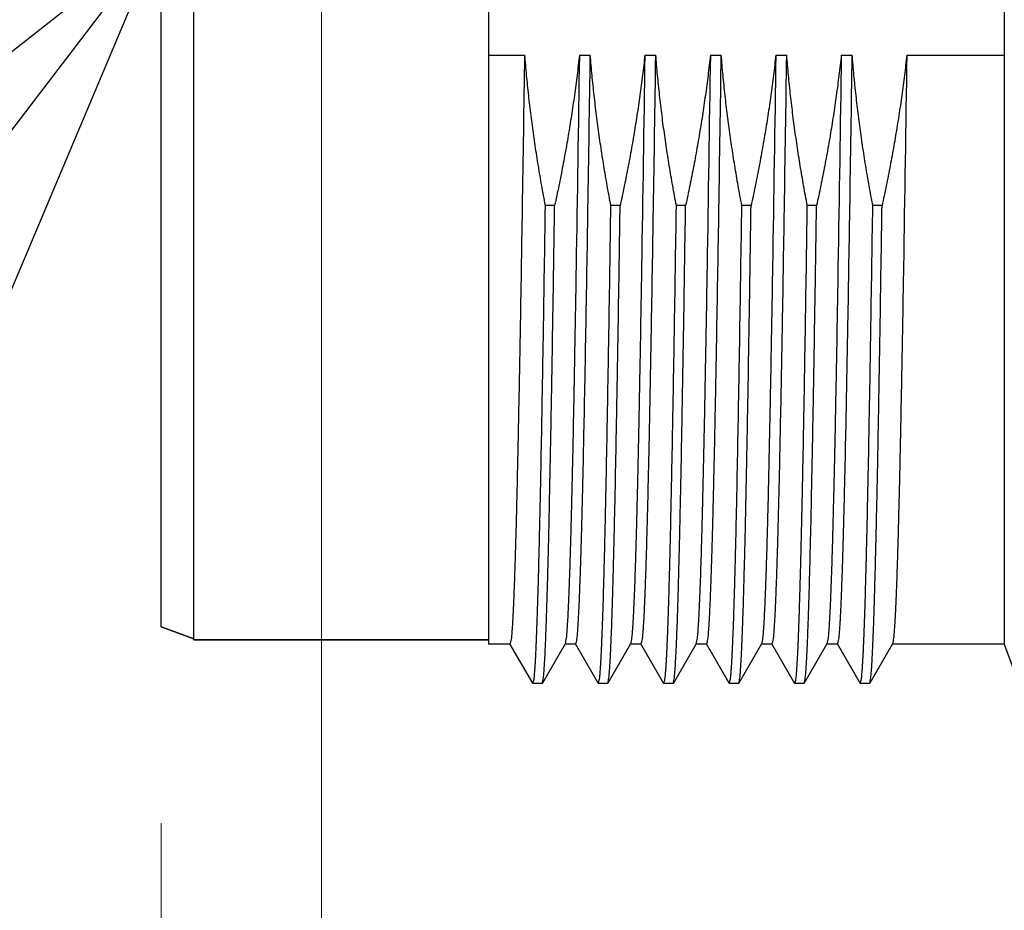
# Model space of a CAD drawing. Header units: millimetres. Extents: x 0 to 1300, y 0 to 891.
# Tile 90 of 148: x 374 to 389, y 464 to 477. Entities that reach past the tile are written whole.
import ezdxf

# ---------------------------------------------------------------- set-up
doc = ezdxf.new("R2010")
doc.units = ezdxf.units.MM
doc.header["$LTSCALE"] = 0.545669
doc.layers.add('NoLayerName_001', color=7, linetype='Continuous')
doc.layers.add('NoLayerName_008', color=7, linetype='Continuous')
doc.styles.get("Standard").update_dxf_attribs({"font": 'txt', "bigfont": 'extfont2'})
doc.dimstyles.get("Standard").update_dxf_attribs({"dimtxt": 2.5, "dimasz": 2.5, "dimexe": 1, "dimexo": 1, "dimtad": 1, "dimdec": 3, "dimzin": 0, "dimdsep": 46, "dimtxsty": 'Standard', "dimcen": 2.5, "dimadec": 3, "dimazin": 0, "dimtfac": 0.75, "dimtdec": 3, "dimtmove": 0, "dimatfit": 3, "dimfxl": 1, "dimarcsym": 0})

# ---------------------------------------------------------------- blocks, each defined once
blk = doc.blocks.new('_OPEN30')
at = {"color": 0, "linetype": 'ByBlock', "lineweight": -2}
for p, q in [((-1, 0.267949), (0, 0)), ((0, 0), (-1, -0.267949)), ((0, 0), (-1, 0))]:
    blk.add_line(p, q, dxfattribs=at)
blk = doc.blocks.new('*D32')
at = {"layer": 'Defpoints', "color": 0}
for p in [(376.05, 468.022), (430, 467.279), (376.05, 447.662)]:
    blk.add_point(p, dxfattribs=at)
at = {"layer": 'NoLayerName_001', "color": 0, "linetype": 'Continuous', "lineweight": 13}
for p, q in [((376.05, 465.022), (376.05, 444.662)), ((430, 464.279), (430, 444.662)), ((425.5, 447.662), (380.55, 447.662))]:
    blk.add_line(p, q, dxfattribs=at)
at = {"layer": 'NoLayerName_001', "color": 0, "lineweight": 13, "xscale": 4.5, "yscale": 4.5, "zscale": 4.5, "rotation": 180}
blk.add_blockref('_OPEN30', (376.05, 447.662), dxfattribs=at)
at = {"layer": 'NoLayerName_001', "color": 0, "lineweight": 13, "xscale": 4.5, "yscale": 4.5, "zscale": 4.5}
blk.add_blockref('_OPEN30', (430, 447.662), dxfattribs=at)
at = {"layer": 'NoLayerName_001', "color": 0, "lineweight": 13, "insert": (403.025, 456.815), "char_height": 10.5, "attachment_point": 5}
blk.add_mtext('\\W0.8000;５４', dxfattribs=at)
blk = doc.blocks.new('*D33')
at = {"layer": 'Defpoints', "color": 0}
for p in [(378.5, 537.5), (600, 535), (378.5, 404.675)]:
    blk.add_point(p, dxfattribs=at)
at = {"layer": 'NoLayerName_001', "color": 0, "linetype": 'Continuous', "lineweight": 13}
for p, q in [((378.5, 534.5), (378.5, 401.675)), ((600, 532), (600, 401.675)), ((595.5, 404.675), (383, 404.675))]:
    blk.add_line(p, q, dxfattribs=at)
at = {"layer": 'NoLayerName_001', "color": 0, "lineweight": 13, "xscale": 4.5, "yscale": 4.5, "zscale": 4.5, "rotation": 180}
blk.add_blockref('_OPEN30', (378.5, 404.675), dxfattribs=at)
at = {"layer": 'NoLayerName_001', "color": 0, "lineweight": 13, "xscale": 4.5, "yscale": 4.5, "zscale": 4.5}
blk.add_blockref('_OPEN30', (600, 404.675), dxfattribs=at)
at = {"layer": 'NoLayerName_001', "color": 0, "lineweight": 13, "insert": (489.25, 413.896), "char_height": 10.5, "attachment_point": 5}
blk.add_mtext('\\W0.8000;２２２', dxfattribs=at)

msp = doc.modelspace()

# ---------------------------------------------------------------- linework, layer by layer
at = {"layer": 'NoLayerName_001', "color": 60, "linetype": 'Continuous', "lineweight": 25}
for p, q in [((381.05006463, 489.44231356), (381.05006463, 467.75768644)), ((388.92895272, 489.4425), (388.92895272, 467.7575)), ((381.05006463, 476.75212385), (381.60624141, 476.75212385)), ((382.43937252, 476.75212385), (382.60624141, 476.75212385)), ((383.43937252, 476.75212385), (383.60624141, 476.75212385)), ((384.43937252, 476.75212385), (384.60624141, 476.75212385)), ((385.43937252, 476.75212385), (385.60624141, 476.75212385)), ((386.43937252, 476.75212385), (386.60624141, 476.75212385)), ((387.43937252, 476.75212385), (388.92895272, 476.75212385)), ((382.06147211, 474.45239346), (381.92058398, 474.45239346)), ((383.06147211, 474.45239346), (382.92058398, 474.45239346)), ((384.06147211, 474.45239346), (383.92058398, 474.45239346)), ((385.06147211, 474.45239346), (384.92058398, 474.45239346)), ((386.06147211, 474.45239346), (385.92058398, 474.45239346)), ((387.06147211, 474.45239346), (386.92058398, 474.45239346)), ((376.55006463, 467.84), (376.05006463, 468.02198512)), ((381.05006463, 467.825), (376.55006463, 467.825)), ((381.38349908, 467.7575), (381.05006463, 467.7575)), ((381.7257869, 467.16131925), (381.37945353, 467.76100261)), ((382.22067574, 467.76100261), (381.87434237, 467.16131925)), ((382.38349908, 467.7575), (382.21663019, 467.7575)), ((382.7257869, 467.16131925), (382.37945353, 467.76100261)), ((383.22067574, 467.76100261), (382.87434237, 467.16131925)), ((383.38349908, 467.7575), (383.21663019, 467.7575)), ((383.7257869, 467.16131925), (383.37945353, 467.76100261)), ((384.22067574, 467.76100261), (383.87434237, 467.16131925)), ((384.38349908, 467.7575), (384.21663019, 467.7575)), ((384.7257869, 467.16131925), (384.37945353, 467.76100261)), ((385.22067574, 467.76100261), (384.87434237, 467.16131925)), ((385.38349908, 467.7575), (385.21663019, 467.7575)), ((385.7257869, 467.16131925), (385.37945353, 467.76100261)), ((386.22067574, 467.76100261), (385.87434237, 467.16131925)), ((386.38349908, 467.7575), (386.21663019, 467.7575)), ((386.7257869, 467.16131925), (386.37945353, 467.76100261)), ((387.22067574, 467.76100261), (386.87434237, 467.16131925)), ((388.92895272, 467.7575), (387.21663019, 467.7575)), ((381.7257869, 467.16131925), (381.72962057, 467.158)), ((381.8705087, 467.158), (381.72962057, 467.158)), ((381.8705087, 467.158), (381.87434237, 467.16131925)), ((382.7257869, 467.16131925), (382.72962057, 467.158)), ((382.8705087, 467.158), (382.72962057, 467.158)), ((382.8705087, 467.158), (382.87434237, 467.16131925)), ((383.7257869, 467.16131925), (383.72962057, 467.158)), ((383.8705087, 467.158), (383.72962057, 467.158)), ((383.8705087, 467.158), (383.87434237, 467.16131925)), ((384.7257869, 467.16131925), (384.72962057, 467.158)), ((384.8705087, 467.158), (384.72962057, 467.158)), ((384.8705087, 467.158), (384.87434237, 467.16131925)), ((385.7257869, 467.16131925), (385.72962057, 467.158)), ((385.8705087, 467.158), (385.72962057, 467.158)), ((385.8705087, 467.158), (385.87434237, 467.16131925)), ((386.7257869, 467.16131925), (386.72962057, 467.158)), ((386.8705087, 467.158), (386.72962057, 467.158)), ((386.8705087, 467.158), (386.87434237, 467.16131925))]:
    msp.add_line(p, q, dxfattribs=at)
for points, knots in [([(381.38349909, 467.75752091), (381.3897296, 467.7823986), (381.40550232, 467.83201763), (381.40979224, 467.91014091), (381.41671752, 467.98801338), (381.42161627, 468.06616411), (381.42622166, 468.14429341), (381.4303278, 468.22246052), (381.43413076, 468.30064016), (381.43767452, 468.37883274), (381.44101059, 468.45703403), (381.44522645, 468.56131213), (381.45012344, 468.69167446), (381.45555695, 468.84812511), (381.46148545, 469.0306647), (381.46776444, 469.239297), (381.47507983, 469.50010266), (381.48323362, 469.81308629), (381.49330178, 470.23041784), (381.50544333, 470.77819033), (381.52133351, 471.5607532), (381.5439059, 472.78681328), (381.57335078, 474.56074394), (381.5942482, 475.96949196), (381.60624141, 476.75212385)], [0, 0, 0, 0, 0.0769380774, 0.1552309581, 0.2334976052, 0.3117739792, 0.390044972, 0.4683174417, 0.5465903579, 0.6248627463, 0.7031350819, 0.7814075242, 0.9379523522, 1.0944971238, 1.2510419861, 1.4858594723, 1.7206767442, 2.0337663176, 2.4251282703, 2.9730349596, 3.6774863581, 4.7732995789, 6.6518365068, 9.0000078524, 9.0000078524, 9.0000078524, 9.0000078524]), ([(381.92058398, 474.45239346), (381.91104722, 474.50309037), (381.89172183, 474.60444786), (381.86423129, 474.75677657), (381.83765259, 474.90929131), (381.81216273, 475.06201199), (381.78773519, 475.21492001), (381.76439796, 475.36800707), (381.74216447, 475.52126213), (381.72105196, 475.67467487), (381.70107696, 475.8282348), (381.68225502, 475.98193139), (381.66460638, 476.13575447), (381.64813343, 476.28969243), (381.6329053, 476.44373909), (381.61874206, 476.59786796), (381.61050875, 476.7007164), (381.60624141, 476.75212385)], [0, 0, 0, 0, 0.1547583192, 0.3095477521, 0.4643622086, 0.6191958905, 0.7740432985, 0.9288992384, 1.0837588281, 1.2386175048, 1.3934710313, 1.5483155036, 1.7031473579, 1.8579633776, 2.0127607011, 2.1675368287, 2.3222896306, 2.3222896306, 2.3222896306, 2.3222896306]), ([(382.43937252, 476.75212385), (382.43361212, 476.70065109), (382.42238587, 476.59766477), (382.40377312, 476.44337767), (382.38412116, 476.2892016), (382.36325594, 476.13516678), (382.34124713, 475.98127651), (382.31809909, 475.8275413), (382.29383367, 475.67396975), (382.2684681, 475.52057092), (382.24202059, 475.36735383), (382.21451003, 475.2143273), (382.18595164, 475.06150095), (382.15637457, 474.90888141), (382.12575604, 474.75648648), (382.0942669, 474.60429225), (382.07232367, 474.50304002), (382.06147211, 474.45239346)], [0, 0, 0, 0, 0.1553822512, 0.3107858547, 0.4662090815, 0.6216498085, 0.7771055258, 0.9325733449, 1.0880500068, 1.2435318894, 1.3990150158, 1.5544950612, 1.7099673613, 1.8654269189, 2.020868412, 2.1762862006, 2.331674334, 2.331674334, 2.331674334, 2.331674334]), ([(382.43937252, 476.75212385), (382.42255573, 475.67274488), (382.39971365, 474.11361857), (382.36748842, 472.25474039), (382.34861688, 471.26536898), (382.33484235, 470.60581184), (382.32396883, 470.12615254), (382.3151716, 469.76642311), (382.30730079, 469.46666229), (382.30053473, 469.22686629), (382.29417072, 469.01705778), (382.28833779, 468.83723359), (382.28309643, 468.68739273), (382.27857528, 468.5675321), (382.27499791, 468.47764392), (382.27120776, 468.38776437), (382.26714442, 468.29789715), (382.26275326, 468.20804342), (382.2578731, 468.11822101), (382.25255864, 468.02840067), (382.24559137, 467.93876481), (382.23973576, 467.84889233), (382.22622422, 467.79039905), (382.22067573, 467.76101971)], [0, 0, 0, 0, 3.2385299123, 4.6778767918, 5.577468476, 6.2071826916, 6.6569785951, 7.0168153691, 7.2866929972, 7.556570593, 7.7364890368, 7.9164076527, 8.0963264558, 8.1862857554, 8.2762450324, 8.3662043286, 8.4561634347, 8.5461226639, 8.6360826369, 8.7260402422, 8.8160037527, 8.905948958, 8.9956450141, 8.9956450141, 8.9956450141, 8.9956450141]), ([(382.3834991, 467.75752091), (382.3897296, 467.7823986), (382.40550232, 467.83201764), (382.40979224, 467.91014091), (382.41671752, 467.98801339), (382.42161627, 468.06616411), (382.42622166, 468.14429342), (382.4303278, 468.22246053), (382.43413076, 468.30064017), (382.43767452, 468.37883275), (382.44101059, 468.45703404), (382.44522645, 468.56131214), (382.45012344, 468.69167447), (382.45555695, 468.84812511), (382.46148545, 469.0306647), (382.46776444, 469.239297), (382.47507983, 469.50010267), (382.48323362, 469.8130863), (382.49330178, 470.23041784), (382.50544333, 470.77819034), (382.52133351, 471.56075321), (382.5439059, 472.78681328), (382.57335078, 474.56074395), (382.5942482, 475.96949196), (382.60624141, 476.75212385)], [0, 0, 0, 0, 0.0769380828, 0.1552309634, 0.2334976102, 0.3117739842, 0.3900449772, 0.4683174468, 0.5465903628, 0.6248627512, 0.7031350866, 0.7814075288, 0.9379523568, 1.0944971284, 1.2510419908, 1.4858594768, 1.7206767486, 2.0337663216, 2.4251282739, 2.9730349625, 3.6774863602, 4.7732995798, 6.6518365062, 9.0000078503, 9.0000078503, 9.0000078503, 9.0000078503]), ([(382.92058398, 474.45239346), (382.91104722, 474.50309037), (382.89172183, 474.60444786), (382.86423129, 474.75677657), (382.83765259, 474.90929131), (382.81216273, 475.06201199), (382.78773519, 475.21492001), (382.76439796, 475.36800707), (382.74216447, 475.52126213), (382.72105196, 475.67467487), (382.70107696, 475.8282348), (382.68225502, 475.98193139), (382.66460638, 476.13575447), (382.64813343, 476.28969243), (382.6329053, 476.44373909), (382.61874206, 476.59786796), (382.61050875, 476.7007164), (382.60624141, 476.75212385)], [0, 0, 0, 0, 0.1547583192, 0.3095477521, 0.4643622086, 0.6191958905, 0.7740432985, 0.9288992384, 1.0837588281, 1.2386175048, 1.3934710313, 1.5483155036, 1.7031473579, 1.8579633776, 2.0127607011, 2.1675368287, 2.3222896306, 2.3222896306, 2.3222896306, 2.3222896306]), ([(383.43937252, 476.75212385), (383.43361212, 476.70065109), (383.42238587, 476.59766477), (383.40377312, 476.44337767), (383.38412116, 476.2892016), (383.36325594, 476.13516678), (383.34124713, 475.98127651), (383.31809909, 475.8275413), (383.29383367, 475.67396975), (383.2684681, 475.52057092), (383.24202059, 475.36735383), (383.21451003, 475.2143273), (383.18595164, 475.06150095), (383.15637457, 474.90888141), (383.12575604, 474.75648648), (383.0942669, 474.60429225), (383.07232367, 474.50304002), (383.06147211, 474.45239346)], [0, 0, 0, 0, 0.1553822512, 0.3107858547, 0.4662090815, 0.6216498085, 0.7771055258, 0.9325733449, 1.0880500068, 1.2435318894, 1.3990150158, 1.5544950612, 1.7099673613, 1.8654269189, 2.020868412, 2.1762862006, 2.331674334, 2.331674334, 2.331674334, 2.331674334]), ([(383.43937252, 476.75212385), (383.42255573, 475.67274488), (383.39971365, 474.11361857), (383.36748842, 472.25474039), (383.34861688, 471.26536898), (383.33484235, 470.60581184), (383.32396883, 470.12615254), (383.3151716, 469.76642311), (383.30730079, 469.46666229), (383.30053473, 469.22686629), (383.29417072, 469.01705778), (383.28833779, 468.83723359), (383.28309643, 468.68739273), (383.27857528, 468.5675321), (383.27499791, 468.47764392), (383.27120776, 468.38776437), (383.26714442, 468.29789715), (383.26275326, 468.20804342), (383.2578731, 468.11822101), (383.25255864, 468.02840067), (383.24559137, 467.93876481), (383.23973576, 467.84889233), (383.22622422, 467.79039905), (383.22067573, 467.76101971)], [0, 0, 0, 0, 3.2385299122, 4.6778767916, 5.5774684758, 6.2071826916, 6.6569785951, 7.0168153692, 7.2866929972, 7.556570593, 7.7364890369, 7.9164076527, 8.0963264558, 8.1862857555, 8.2762450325, 8.3662043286, 8.4561634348, 8.5461226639, 8.6360826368, 8.7260402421, 8.8160037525, 8.9059489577, 8.9956450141, 8.9956450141, 8.9956450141, 8.9956450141]), ([(383.38349904, 467.75752091), (383.38972956, 467.78239859), (383.40550233, 467.8320176), (383.40979223, 467.91014087), (383.41671752, 467.98801334), (383.42161626, 468.06616407), (383.42622166, 468.14429337), (383.4303278, 468.22246048), (383.43413076, 468.30064012), (383.43767452, 468.3788327), (383.44101059, 468.45703399), (383.44522645, 468.56131209), (383.45012344, 468.69167442), (383.45555695, 468.84812507), (383.46148545, 469.03066466), (383.46776444, 469.23929696), (383.47507983, 469.50010263), (383.48323362, 469.81308626), (383.49330178, 470.23041781), (383.50544333, 470.7781903), (383.52133351, 471.56075318), (383.5439059, 472.78681326), (383.57335078, 474.56074393), (383.5942482, 475.96949196), (383.60624141, 476.75212385)], [0, 0, 0, 0, 0.0769380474, 0.1552309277, 0.2334975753, 0.3117739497, 0.3900449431, 0.4683174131, 0.5465903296, 0.6248627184, 0.7031350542, 0.7814074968, 0.9379523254, 1.0944970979, 1.2510419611, 1.4858594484, 1.7206767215, 2.0337662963, 2.4251282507, 2.9730349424, 3.6774863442, 4.7732995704, 6.6518365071, 9.0000078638, 9.0000078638, 9.0000078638, 9.0000078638]), ([(383.92058398, 474.45239346), (383.91104722, 474.50309037), (383.89172183, 474.60444786), (383.86423129, 474.75677657), (383.83765259, 474.90929131), (383.81216273, 475.06201199), (383.78773519, 475.21492001), (383.76439796, 475.36800707), (383.74216447, 475.52126213), (383.72105196, 475.67467487), (383.70107696, 475.8282348), (383.68225502, 475.98193139), (383.66460638, 476.13575447), (383.64813343, 476.28969243), (383.6329053, 476.44373909), (383.61874206, 476.59786796), (383.61050875, 476.7007164), (383.60624141, 476.75212385)], [0, 0, 0, 0, 0.1547583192, 0.3095477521, 0.4643622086, 0.6191958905, 0.7740432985, 0.9288992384, 1.0837588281, 1.2386175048, 1.3934710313, 1.5483155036, 1.7031473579, 1.8579633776, 2.0127607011, 2.1675368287, 2.3222896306, 2.3222896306, 2.3222896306, 2.3222896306]), ([(384.43937252, 476.75212385), (384.43361212, 476.70065109), (384.42238587, 476.59766477), (384.40377312, 476.44337767), (384.38412116, 476.2892016), (384.36325594, 476.13516678), (384.34124713, 475.98127651), (384.31809909, 475.8275413), (384.29383367, 475.67396975), (384.2684681, 475.52057092), (384.24202059, 475.36735383), (384.21451003, 475.2143273), (384.18595164, 475.06150095), (384.15637457, 474.90888141), (384.12575604, 474.75648648), (384.0942669, 474.60429225), (384.07232367, 474.50304002), (384.06147211, 474.45239346)], [0, 0, 0, 0, 0.1553822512, 0.3107858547, 0.4662090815, 0.6216498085, 0.7771055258, 0.9325733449, 1.0880500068, 1.2435318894, 1.3990150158, 1.5544950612, 1.7099673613, 1.8654269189, 2.020868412, 2.1762862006, 2.331674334, 2.331674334, 2.331674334, 2.331674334]), ([(384.43937252, 476.75212385), (384.42255573, 475.67274488), (384.39971365, 474.11361857), (384.36748842, 472.25474039), (384.34861688, 471.26536898), (384.33484235, 470.60581184), (384.32396883, 470.12615254), (384.3151716, 469.76642311), (384.30730079, 469.46666229), (384.30053473, 469.22686629), (384.29417072, 469.01705778), (384.28833779, 468.83723359), (384.28309643, 468.68739273), (384.27857528, 468.5675321), (384.27499791, 468.47764392), (384.27120776, 468.38776437), (384.26714442, 468.29789715), (384.26275326, 468.20804342), (384.2578731, 468.11822101), (384.25255864, 468.02840067), (384.24559137, 467.93876481), (384.23973576, 467.84889233), (384.22622422, 467.79039905), (384.22067573, 467.76101971)], [0, 0, 0, 0, 3.2385299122, 4.6778767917, 5.5774684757, 6.2071826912, 6.6569785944, 7.0168153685, 7.2866929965, 7.5565705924, 7.7364890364, 7.9164076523, 8.0963264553, 8.186285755, 8.276245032, 8.3662043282, 8.4561634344, 8.5461226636, 8.6360826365, 8.7260402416, 8.8160037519, 8.9059489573, 8.9956450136, 8.9956450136, 8.9956450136, 8.9956450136]), ([(384.38349909, 467.75752091), (384.3897296, 467.7823986), (384.40550232, 467.83201763), (384.40979224, 467.91014091), (384.41671752, 467.98801338), (384.42161627, 468.06616411), (384.42622166, 468.14429341), (384.4303278, 468.22246052), (384.43413076, 468.30064016), (384.43767452, 468.37883274), (384.44101059, 468.45703403), (384.44522645, 468.56131213), (384.45012344, 468.69167446), (384.45555695, 468.84812511), (384.46148545, 469.0306647), (384.46776444, 469.239297), (384.47507983, 469.50010266), (384.48323362, 469.81308629), (384.49330178, 470.23041784), (384.50544333, 470.77819033), (384.52133351, 471.5607532), (384.5439059, 472.78681328), (384.57335078, 474.56074394), (384.5942482, 475.96949196), (384.60624141, 476.75212385)], [0, 0, 0, 0, 0.0769380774, 0.1552309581, 0.2334976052, 0.3117739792, 0.390044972, 0.4683174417, 0.5465903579, 0.6248627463, 0.7031350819, 0.7814075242, 0.9379523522, 1.0944971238, 1.2510419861, 1.4858594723, 1.7206767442, 2.0337663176, 2.4251282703, 2.9730349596, 3.6774863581, 4.7732995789, 6.6518365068, 9.0000078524, 9.0000078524, 9.0000078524, 9.0000078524]), ([(384.92058398, 474.45239346), (384.91104722, 474.50309037), (384.89172183, 474.60444786), (384.86423129, 474.75677657), (384.83765259, 474.90929131), (384.81216273, 475.06201199), (384.78773519, 475.21492001), (384.76439796, 475.36800707), (384.74216447, 475.52126213), (384.72105196, 475.67467487), (384.70107696, 475.8282348), (384.68225502, 475.98193139), (384.66460638, 476.13575447), (384.64813343, 476.28969243), (384.6329053, 476.44373909), (384.61874206, 476.59786796), (384.61050875, 476.7007164), (384.60624141, 476.75212385)], [0, 0, 0, 0, 0.1547583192, 0.3095477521, 0.4643622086, 0.6191958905, 0.7740432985, 0.9288992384, 1.0837588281, 1.2386175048, 1.3934710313, 1.5483155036, 1.7031473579, 1.8579633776, 2.0127607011, 2.1675368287, 2.3222896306, 2.3222896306, 2.3222896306, 2.3222896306]), ([(385.43937252, 476.75212385), (385.43361212, 476.70065109), (385.42238587, 476.59766477), (385.40377312, 476.44337767), (385.38412116, 476.2892016), (385.36325594, 476.13516678), (385.34124713, 475.98127651), (385.31809909, 475.8275413), (385.29383367, 475.67396975), (385.2684681, 475.52057092), (385.24202059, 475.36735383), (385.21451003, 475.2143273), (385.18595164, 475.06150095), (385.15637457, 474.90888141), (385.12575604, 474.75648648), (385.0942669, 474.60429225), (385.07232367, 474.50304002), (385.06147211, 474.45239346)], [0, 0, 0, 0, 0.1553822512, 0.3107858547, 0.4662090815, 0.6216498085, 0.7771055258, 0.9325733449, 1.0880500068, 1.2435318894, 1.3990150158, 1.5544950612, 1.7099673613, 1.8654269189, 2.020868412, 2.1762862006, 2.331674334, 2.331674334, 2.331674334, 2.331674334]), ([(385.43937252, 476.75212385), (385.42255573, 475.67274488), (385.39971365, 474.11361857), (385.36748842, 472.25474039), (385.34861688, 471.26536898), (385.33484235, 470.60581184), (385.32396883, 470.12615254), (385.3151716, 469.76642311), (385.30730079, 469.46666229), (385.30053473, 469.22686629), (385.29417072, 469.01705778), (385.28833779, 468.83723359), (385.28309643, 468.68739273), (385.27857528, 468.5675321), (385.27499791, 468.47764392), (385.27120776, 468.38776437), (385.26714442, 468.29789715), (385.26275326, 468.20804342), (385.2578731, 468.11822101), (385.25255864, 468.02840067), (385.24559137, 467.93876481), (385.23973576, 467.84889233), (385.22622422, 467.79039905), (385.22067573, 467.76101971)], [0, 0, 0, 0, 3.2385299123, 4.6778767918, 5.577468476, 6.2071826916, 6.6569785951, 7.0168153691, 7.2866929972, 7.556570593, 7.7364890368, 7.9164076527, 8.0963264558, 8.1862857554, 8.2762450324, 8.3662043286, 8.4561634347, 8.5461226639, 8.6360826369, 8.7260402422, 8.8160037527, 8.905948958, 8.9956450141, 8.9956450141, 8.9956450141, 8.9956450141]), ([(385.3834991, 467.75752091), (385.3897296, 467.7823986), (385.40550232, 467.83201764), (385.40979224, 467.91014091), (385.41671752, 467.98801339), (385.42161627, 468.06616411), (385.42622166, 468.14429342), (385.4303278, 468.22246053), (385.43413076, 468.30064017), (385.43767452, 468.37883275), (385.44101059, 468.45703404), (385.44522645, 468.56131214), (385.45012344, 468.69167447), (385.45555695, 468.84812511), (385.46148545, 469.0306647), (385.46776444, 469.239297), (385.47507983, 469.50010267), (385.48323362, 469.8130863), (385.49330178, 470.23041784), (385.50544333, 470.77819034), (385.52133351, 471.56075321), (385.5439059, 472.78681328), (385.57335078, 474.56074395), (385.5942482, 475.96949196), (385.60624141, 476.75212385)], [0, 0, 0, 0, 0.0769380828, 0.1552309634, 0.2334976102, 0.3117739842, 0.3900449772, 0.4683174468, 0.5465903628, 0.6248627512, 0.7031350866, 0.7814075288, 0.9379523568, 1.0944971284, 1.2510419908, 1.4858594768, 1.7206767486, 2.0337663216, 2.4251282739, 2.9730349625, 3.6774863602, 4.7732995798, 6.6518365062, 9.0000078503, 9.0000078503, 9.0000078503, 9.0000078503]), ([(385.92058398, 474.45239346), (385.91104722, 474.50309037), (385.89172183, 474.60444786), (385.86423129, 474.75677657), (385.83765259, 474.90929131), (385.81216273, 475.06201199), (385.78773519, 475.21492001), (385.76439796, 475.36800707), (385.74216447, 475.52126213), (385.72105196, 475.67467487), (385.70107696, 475.8282348), (385.68225502, 475.98193139), (385.66460638, 476.13575447), (385.64813343, 476.28969243), (385.6329053, 476.44373909), (385.61874206, 476.59786796), (385.61050875, 476.7007164), (385.60624141, 476.75212385)], [0, 0, 0, 0, 0.1547583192, 0.3095477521, 0.4643622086, 0.6191958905, 0.7740432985, 0.9288992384, 1.0837588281, 1.2386175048, 1.3934710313, 1.5483155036, 1.7031473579, 1.8579633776, 2.0127607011, 2.1675368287, 2.3222896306, 2.3222896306, 2.3222896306, 2.3222896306]), ([(386.43937252, 476.75212385), (386.43361212, 476.70065109), (386.42238587, 476.59766477), (386.40377312, 476.44337767), (386.38412116, 476.2892016), (386.36325594, 476.13516678), (386.34124713, 475.98127651), (386.31809909, 475.8275413), (386.29383367, 475.67396975), (386.2684681, 475.52057092), (386.24202059, 475.36735383), (386.21451003, 475.2143273), (386.18595164, 475.06150095), (386.15637457, 474.90888141), (386.12575604, 474.75648648), (386.0942669, 474.60429225), (386.07232367, 474.50304002), (386.06147211, 474.45239346)], [0, 0, 0, 0, 0.1553822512, 0.3107858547, 0.4662090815, 0.6216498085, 0.7771055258, 0.9325733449, 1.0880500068, 1.2435318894, 1.3990150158, 1.5544950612, 1.7099673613, 1.8654269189, 2.020868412, 2.1762862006, 2.331674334, 2.331674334, 2.331674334, 2.331674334]), ([(386.43937252, 476.75212385), (386.42255573, 475.67274488), (386.39971365, 474.11361857), (386.36748842, 472.25474039), (386.34861688, 471.26536898), (386.33484235, 470.60581184), (386.32396883, 470.12615254), (386.3151716, 469.76642311), (386.30730079, 469.46666229), (386.30053473, 469.22686629), (386.29417072, 469.01705778), (386.28833779, 468.83723359), (386.28309643, 468.68739273), (386.27857528, 468.5675321), (386.27499791, 468.47764392), (386.27120776, 468.38776437), (386.26714442, 468.29789715), (386.26275326, 468.20804342), (386.2578731, 468.11822101), (386.25255864, 468.02840067), (386.24559137, 467.93876481), (386.23973576, 467.84889233), (386.22622422, 467.79039905), (386.22067573, 467.76101971)], [0, 0, 0, 0, 3.2385299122, 4.6778767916, 5.5774684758, 6.2071826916, 6.6569785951, 7.0168153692, 7.2866929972, 7.556570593, 7.7364890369, 7.9164076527, 8.0963264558, 8.1862857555, 8.2762450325, 8.3662043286, 8.4561634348, 8.5461226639, 8.6360826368, 8.7260402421, 8.8160037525, 8.9059489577, 8.9956450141, 8.9956450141, 8.9956450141, 8.9956450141]), ([(386.38349904, 467.75752091), (386.38972956, 467.78239859), (386.40550233, 467.8320176), (386.40979223, 467.91014087), (386.41671752, 467.98801334), (386.42161626, 468.06616407), (386.42622166, 468.14429337), (386.4303278, 468.22246048), (386.43413076, 468.30064012), (386.43767452, 468.3788327), (386.44101059, 468.45703399), (386.44522645, 468.56131209), (386.45012344, 468.69167442), (386.45555695, 468.84812507), (386.46148545, 469.03066466), (386.46776444, 469.23929696), (386.47507983, 469.50010263), (386.48323362, 469.81308626), (386.49330178, 470.23041781), (386.50544333, 470.7781903), (386.52133351, 471.56075318), (386.5439059, 472.78681326), (386.57335078, 474.56074393), (386.5942482, 475.96949196), (386.60624141, 476.75212385)], [0, 0, 0, 0, 0.0769380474, 0.1552309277, 0.2334975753, 0.3117739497, 0.3900449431, 0.4683174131, 0.5465903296, 0.6248627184, 0.7031350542, 0.7814074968, 0.9379523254, 1.0944970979, 1.2510419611, 1.4858594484, 1.7206767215, 2.0337662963, 2.4251282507, 2.9730349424, 3.6774863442, 4.7732995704, 6.6518365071, 9.0000078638, 9.0000078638, 9.0000078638, 9.0000078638]), ([(386.92058398, 474.45239346), (386.91104722, 474.50309037), (386.89172183, 474.60444786), (386.86423129, 474.75677657), (386.83765259, 474.90929131), (386.81216273, 475.06201199), (386.78773519, 475.21492001), (386.76439796, 475.36800707), (386.74216447, 475.52126213), (386.72105196, 475.67467487), (386.70107696, 475.8282348), (386.68225502, 475.98193139), (386.66460638, 476.13575447), (386.64813343, 476.28969243), (386.6329053, 476.44373909), (386.61874206, 476.59786796), (386.61050875, 476.7007164), (386.60624141, 476.75212385)], [0, 0, 0, 0, 0.1547583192, 0.3095477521, 0.4643622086, 0.6191958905, 0.7740432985, 0.9288992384, 1.0837588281, 1.2386175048, 1.3934710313, 1.5483155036, 1.7031473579, 1.8579633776, 2.0127607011, 2.1675368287, 2.3222896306, 2.3222896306, 2.3222896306, 2.3222896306]), ([(387.43937252, 476.75212385), (387.43361212, 476.70065109), (387.42238587, 476.59766477), (387.40377312, 476.44337767), (387.38412116, 476.2892016), (387.36325594, 476.13516678), (387.34124713, 475.98127651), (387.31809909, 475.8275413), (387.29383367, 475.67396975), (387.2684681, 475.52057092), (387.24202059, 475.36735383), (387.21451003, 475.2143273), (387.18595164, 475.06150095), (387.15637457, 474.90888141), (387.12575604, 474.75648648), (387.0942669, 474.60429225), (387.07232367, 474.50304002), (387.06147211, 474.45239346)], [0, 0, 0, 0, 0.1553822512, 0.3107858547, 0.4662090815, 0.6216498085, 0.7771055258, 0.9325733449, 1.0880500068, 1.2435318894, 1.3990150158, 1.5544950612, 1.7099673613, 1.8654269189, 2.020868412, 2.1762862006, 2.331674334, 2.331674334, 2.331674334, 2.331674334]), ([(387.43937252, 476.75212385), (387.42255573, 475.67274488), (387.39971365, 474.11361857), (387.36748842, 472.25474039), (387.34861688, 471.26536898), (387.33484235, 470.60581184), (387.32396883, 470.12615254), (387.3151716, 469.76642311), (387.30730079, 469.46666229), (387.30053473, 469.22686629), (387.29417072, 469.01705778), (387.28833779, 468.83723359), (387.28309643, 468.68739273), (387.27857528, 468.5675321), (387.27499791, 468.47764392), (387.27120776, 468.38776437), (387.26714442, 468.29789715), (387.26275326, 468.20804342), (387.2578731, 468.11822101), (387.25255864, 468.02840067), (387.24559137, 467.93876481), (387.23973576, 467.84889233), (387.22622422, 467.79039905), (387.22067573, 467.76101971)], [0, 0, 0, 0, 3.2385299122, 4.6778767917, 5.5774684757, 6.2071826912, 6.6569785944, 7.0168153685, 7.2866929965, 7.5565705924, 7.7364890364, 7.9164076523, 8.0963264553, 8.186285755, 8.276245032, 8.3662043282, 8.4561634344, 8.5461226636, 8.6360826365, 8.7260402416, 8.8160037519, 8.9059489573, 8.9956450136, 8.9956450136, 8.9956450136, 8.9956450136]), ([(381.72962057, 467.15801959), (381.73533137, 467.18006552), (381.74978818, 467.22399896), (381.75371913, 467.29339547), (381.76007083, 467.36253402), (381.76456093, 467.43194851), (381.76878819, 467.50134163), (381.77254554, 467.5707724), (381.77602923, 467.6402138), (381.7792769, 467.70966784), (381.7823372, 467.77913014), (381.78619272, 467.8717561), (381.79066192, 467.98755265), (381.79563279, 468.1265229), (381.80103925, 468.28866827), (381.80678387, 468.47399126), (381.81344492, 468.70566035), (381.82087619, 468.98367884), (381.82945627, 469.3312201), (381.84002612, 469.794629), (381.85309415, 470.42025734), (381.87067431, 471.34714934), (381.89423762, 472.71435837), (381.91046518, 473.80353153), (381.92058398, 474.45239346)], [0, 0, 0, 0, 0.0683207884, 0.137836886, 0.2073616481, 0.2768909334, 0.346422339, 0.415950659, 0.4854801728, 0.5550100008, 0.6245395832, 0.6940691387, 0.8331282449, 0.9721871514, 1.1112460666, 1.3198343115, 1.5284225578, 1.8065401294, 2.1541870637, 2.5713633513, 3.1971277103, 4.0314801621, 5.3525382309, 7.2993607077, 7.2993607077, 7.2993607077, 7.2993607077]), ([(381.87434236, 467.16133544), (381.87945854, 467.1877877), (381.89194215, 467.24044712), (381.89723897, 467.32145177), (381.90371865, 467.40221412), (381.90859805, 467.48314285), (381.91312842, 467.56407222), (381.91717755, 467.64503297), (381.9209065, 467.72600839), (381.92440068, 467.80699446), (381.9276956, 467.88798799), (381.93185486, 467.99598803), (381.93669537, 468.13100166), (381.94205838, 468.29303344), (381.94790746, 468.48208365), (381.95490169, 468.72516382), (381.96346475, 469.04929161), (381.9732622, 469.45447421), (381.9846401, 469.96772931), (381.99890819, 470.67010606), (382.01827879, 471.72371041), (382.03984873, 473.02049419), (382.05441423, 473.9931069), (382.06147211, 474.45239346)], [0, 0, 0, 0, 0.0808274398, 0.1619135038, 0.242972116, 0.3240331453, 0.4050913, 0.4861521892, 0.5672143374, 0.6482755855, 0.7293358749, 0.8103957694, 0.9725156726, 1.1346362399, 1.29675687, 1.5399373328, 1.864177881, 2.2694786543, 2.7558394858, 3.4043205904, 4.3770424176, 5.9171850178, 7.2952073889, 7.2952073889, 7.2952073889, 7.2952073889]), ([(382.72962057, 467.15801959), (382.73533137, 467.18006552), (382.74978818, 467.22399896), (382.75371913, 467.29339547), (382.76007083, 467.36253402), (382.76456093, 467.43194851), (382.76878819, 467.50134163), (382.77254554, 467.5707724), (382.77602923, 467.6402138), (382.7792769, 467.70966784), (382.7823372, 467.77913014), (382.78619272, 467.8717561), (382.79066192, 467.98755265), (382.79563279, 468.1265229), (382.80103925, 468.28866827), (382.80678387, 468.47399126), (382.81344492, 468.70566035), (382.82087619, 468.98367884), (382.82945627, 469.3312201), (382.84002612, 469.794629), (382.85309415, 470.42025734), (382.87067431, 471.34714934), (382.89423762, 472.71435837), (382.91046518, 473.80353153), (382.92058398, 474.45239346)], [0, 0, 0, 0, 0.0683207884, 0.137836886, 0.2073616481, 0.2768909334, 0.346422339, 0.415950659, 0.4854801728, 0.5550100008, 0.6245395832, 0.6940691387, 0.8331282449, 0.9721871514, 1.1112460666, 1.3198343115, 1.5284225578, 1.8065401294, 2.1541870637, 2.5713633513, 3.1971277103, 4.0314801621, 5.3525382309, 7.2993607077, 7.2993607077, 7.2993607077, 7.2993607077]), ([(382.87434236, 467.16133544), (382.87945854, 467.1877877), (382.89194215, 467.24044712), (382.89723897, 467.32145177), (382.90371865, 467.40221412), (382.90859805, 467.48314285), (382.91312842, 467.56407222), (382.91717755, 467.64503297), (382.9209065, 467.72600839), (382.92440068, 467.80699446), (382.9276956, 467.88798799), (382.93185486, 467.99598803), (382.93669537, 468.13100166), (382.94205838, 468.29303344), (382.94790746, 468.48208365), (382.95490169, 468.72516382), (382.96346475, 469.04929161), (382.9732622, 469.45447421), (382.9846401, 469.96772931), (382.99890819, 470.67010606), (383.01827879, 471.72371041), (383.03984873, 473.02049419), (383.05441423, 473.9931069), (383.06147211, 474.45239346)], [0, 0, 0, 0, 0.0808274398, 0.1619135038, 0.242972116, 0.3240331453, 0.4050913, 0.4861521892, 0.5672143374, 0.6482755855, 0.7293358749, 0.8103957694, 0.9725156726, 1.1346362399, 1.29675687, 1.5399373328, 1.864177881, 2.2694786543, 2.7558394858, 3.4043205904, 4.3770424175, 5.9171850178, 7.2952073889, 7.2952073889, 7.2952073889, 7.2952073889]), ([(383.72962057, 467.15801959), (383.73533137, 467.18006552), (383.74978818, 467.22399896), (383.75371913, 467.29339547), (383.76007083, 467.36253402), (383.76456093, 467.43194851), (383.76878819, 467.50134163), (383.77254554, 467.5707724), (383.77602923, 467.6402138), (383.7792769, 467.70966784), (383.7823372, 467.77913014), (383.78619272, 467.8717561), (383.79066192, 467.98755265), (383.79563279, 468.1265229), (383.80103925, 468.28866827), (383.80678387, 468.47399126), (383.81344492, 468.70566035), (383.82087619, 468.98367884), (383.82945627, 469.3312201), (383.84002612, 469.794629), (383.85309415, 470.42025734), (383.87067431, 471.34714934), (383.89423762, 472.71435837), (383.91046518, 473.80353153), (383.92058398, 474.45239346)], [0, 0, 0, 0, 0.0683207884, 0.137836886, 0.2073616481, 0.2768909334, 0.346422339, 0.415950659, 0.4854801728, 0.5550100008, 0.6245395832, 0.6940691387, 0.8331282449, 0.9721871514, 1.1112460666, 1.3198343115, 1.5284225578, 1.8065401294, 2.1541870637, 2.5713633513, 3.1971277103, 4.0314801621, 5.3525382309, 7.2993607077, 7.2993607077, 7.2993607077, 7.2993607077]), ([(383.87434236, 467.16133544), (383.87945854, 467.1877877), (383.89194215, 467.24044712), (383.89723897, 467.32145177), (383.90371865, 467.40221412), (383.90859805, 467.48314285), (383.91312842, 467.56407222), (383.91717755, 467.64503297), (383.9209065, 467.72600839), (383.92440068, 467.80699446), (383.9276956, 467.88798799), (383.93185486, 467.99598803), (383.93669537, 468.13100166), (383.94205838, 468.29303344), (383.94790746, 468.48208365), (383.95490169, 468.72516382), (383.96346475, 469.04929161), (383.9732622, 469.45447421), (383.9846401, 469.96772931), (383.99890819, 470.67010606), (384.01827879, 471.72371041), (384.03984873, 473.02049419), (384.05441423, 473.9931069), (384.06147211, 474.45239346)], [0, 0, 0, 0, 0.0808274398, 0.1619135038, 0.242972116, 0.3240331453, 0.4050913, 0.4861521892, 0.5672143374, 0.6482755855, 0.7293358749, 0.8103957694, 0.9725156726, 1.1346362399, 1.29675687, 1.5399373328, 1.864177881, 2.2694786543, 2.7558394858, 3.4043205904, 4.3770424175, 5.9171850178, 7.2952073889, 7.2952073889, 7.2952073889, 7.2952073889]), ([(384.72962057, 467.15801959), (384.73533137, 467.18006552), (384.74978818, 467.22399896), (384.75371913, 467.29339547), (384.76007083, 467.36253402), (384.76456093, 467.43194851), (384.76878819, 467.50134163), (384.77254554, 467.5707724), (384.77602923, 467.6402138), (384.7792769, 467.70966784), (384.7823372, 467.77913014), (384.78619272, 467.8717561), (384.79066192, 467.98755265), (384.79563279, 468.1265229), (384.80103925, 468.28866827), (384.80678387, 468.47399126), (384.81344492, 468.70566035), (384.82087619, 468.98367884), (384.82945627, 469.3312201), (384.84002612, 469.794629), (384.85309415, 470.42025734), (384.87067431, 471.34714934), (384.89423762, 472.71435837), (384.91046518, 473.80353153), (384.92058398, 474.45239346)], [0, 0, 0, 0, 0.0683207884, 0.137836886, 0.2073616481, 0.2768909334, 0.346422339, 0.415950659, 0.4854801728, 0.5550100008, 0.6245395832, 0.6940691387, 0.8331282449, 0.9721871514, 1.1112460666, 1.3198343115, 1.5284225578, 1.8065401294, 2.1541870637, 2.5713633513, 3.1971277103, 4.0314801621, 5.3525382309, 7.2993607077, 7.2993607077, 7.2993607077, 7.2993607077]), ([(384.87434236, 467.16133544), (384.87945854, 467.1877877), (384.89194215, 467.24044712), (384.89723897, 467.32145177), (384.90371865, 467.40221412), (384.90859805, 467.48314285), (384.91312842, 467.56407222), (384.91717755, 467.64503297), (384.9209065, 467.72600839), (384.92440068, 467.80699446), (384.9276956, 467.88798799), (384.93185486, 467.99598803), (384.93669537, 468.13100166), (384.94205838, 468.29303344), (384.94790746, 468.48208365), (384.95490169, 468.72516382), (384.96346475, 469.04929161), (384.9732622, 469.45447421), (384.9846401, 469.96772931), (384.99890819, 470.67010606), (385.01827879, 471.72371041), (385.03984873, 473.02049419), (385.05441423, 473.9931069), (385.06147211, 474.45239346)], [0, 0, 0, 0, 0.0808274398, 0.1619135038, 0.242972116, 0.3240331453, 0.4050913, 0.4861521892, 0.5672143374, 0.6482755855, 0.7293358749, 0.8103957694, 0.9725156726, 1.1346362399, 1.29675687, 1.5399373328, 1.864177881, 2.2694786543, 2.7558394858, 3.4043205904, 4.3770424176, 5.9171850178, 7.2952073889, 7.2952073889, 7.2952073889, 7.2952073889]), ([(385.72962057, 467.15801959), (385.73533137, 467.18006552), (385.74978818, 467.22399896), (385.75371913, 467.29339547), (385.76007083, 467.36253402), (385.76456093, 467.43194851), (385.76878819, 467.50134163), (385.77254554, 467.5707724), (385.77602923, 467.6402138), (385.7792769, 467.70966784), (385.7823372, 467.77913014), (385.78619272, 467.8717561), (385.79066192, 467.98755265), (385.79563279, 468.1265229), (385.80103925, 468.28866827), (385.80678387, 468.47399126), (385.81344492, 468.70566035), (385.82087619, 468.98367884), (385.82945627, 469.3312201), (385.84002612, 469.794629), (385.85309415, 470.42025734), (385.87067431, 471.34714934), (385.89423762, 472.71435837), (385.91046518, 473.80353153), (385.92058398, 474.45239346)], [0, 0, 0, 0, 0.0683207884, 0.137836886, 0.2073616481, 0.2768909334, 0.346422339, 0.415950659, 0.4854801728, 0.5550100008, 0.6245395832, 0.6940691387, 0.8331282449, 0.9721871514, 1.1112460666, 1.3198343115, 1.5284225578, 1.8065401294, 2.1541870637, 2.5713633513, 3.1971277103, 4.0314801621, 5.3525382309, 7.2993607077, 7.2993607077, 7.2993607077, 7.2993607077]), ([(385.87434236, 467.16133544), (385.87945854, 467.1877877), (385.89194215, 467.24044712), (385.89723897, 467.32145177), (385.90371865, 467.40221412), (385.90859805, 467.48314285), (385.91312842, 467.56407222), (385.91717755, 467.64503297), (385.9209065, 467.72600839), (385.92440068, 467.80699446), (385.9276956, 467.88798799), (385.93185486, 467.99598803), (385.93669537, 468.13100166), (385.94205838, 468.29303344), (385.94790746, 468.48208365), (385.95490169, 468.72516382), (385.96346475, 469.04929161), (385.9732622, 469.45447421), (385.9846401, 469.96772931), (385.99890819, 470.67010606), (386.01827879, 471.72371041), (386.03984873, 473.02049419), (386.05441423, 473.9931069), (386.06147211, 474.45239346)], [0, 0, 0, 0, 0.0808274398, 0.1619135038, 0.242972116, 0.3240331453, 0.4050913, 0.4861521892, 0.5672143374, 0.6482755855, 0.7293358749, 0.8103957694, 0.9725156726, 1.1346362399, 1.29675687, 1.5399373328, 1.864177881, 2.2694786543, 2.7558394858, 3.4043205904, 4.3770424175, 5.9171850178, 7.2952073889, 7.2952073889, 7.2952073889, 7.2952073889]), ([(386.72962057, 467.15801959), (386.73533137, 467.18006552), (386.74978818, 467.22399896), (386.75371913, 467.29339547), (386.76007083, 467.36253402), (386.76456093, 467.43194851), (386.76878819, 467.50134163), (386.77254554, 467.5707724), (386.77602923, 467.6402138), (386.7792769, 467.70966784), (386.7823372, 467.77913014), (386.78619272, 467.8717561), (386.79066192, 467.98755265), (386.79563279, 468.1265229), (386.80103925, 468.28866827), (386.80678387, 468.47399126), (386.81344492, 468.70566035), (386.82087619, 468.98367884), (386.82945627, 469.3312201), (386.84002612, 469.794629), (386.85309415, 470.42025734), (386.87067431, 471.34714934), (386.89423762, 472.71435837), (386.91046518, 473.80353153), (386.92058398, 474.45239346)], [0, 0, 0, 0, 0.0683207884, 0.137836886, 0.2073616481, 0.2768909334, 0.346422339, 0.415950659, 0.4854801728, 0.5550100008, 0.6245395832, 0.6940691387, 0.8331282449, 0.9721871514, 1.1112460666, 1.3198343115, 1.5284225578, 1.8065401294, 2.1541870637, 2.5713633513, 3.1971277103, 4.0314801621, 5.3525382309, 7.2993607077, 7.2993607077, 7.2993607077, 7.2993607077]), ([(386.87434236, 467.16133544), (386.87945854, 467.1877877), (386.89194215, 467.24044712), (386.89723897, 467.32145177), (386.90371865, 467.40221412), (386.90859805, 467.48314285), (386.91312842, 467.56407222), (386.91717755, 467.64503297), (386.9209065, 467.72600839), (386.92440068, 467.80699446), (386.9276956, 467.88798799), (386.93185486, 467.99598803), (386.93669537, 468.13100166), (386.94205838, 468.29303344), (386.94790746, 468.48208365), (386.95490169, 468.72516382), (386.96346475, 469.04929161), (386.9732622, 469.45447421), (386.9846401, 469.96772931), (386.99890819, 470.67010606), (387.01827879, 471.72371041), (387.03984873, 473.02049419), (387.05441423, 473.9931069), (387.06147211, 474.45239346)], [0, 0, 0, 0, 0.0808274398, 0.1619135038, 0.242972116, 0.3240331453, 0.4050913, 0.4861521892, 0.5672143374, 0.6482755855, 0.7293358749, 0.8103957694, 0.9725156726, 1.1346362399, 1.29675687, 1.5399373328, 1.864177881, 2.2694786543, 2.7558394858, 3.4043205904, 4.3770424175, 5.9171850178, 7.2952073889, 7.2952073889, 7.2952073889, 7.2952073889])]:
    msp.add_open_spline(points, degree=3, knots=knots, dxfattribs=at)
at = {"layer": 'NoLayerName_008', "color": 60, "linetype": 'Continuous', "lineweight": 25}
for p, q in [((376.55006463, 467.825), (376.55006463, 489.375)), ((376.05006463, 468.02198512), (376.05006463, 489.17801488)), ((376.05006463, 468.02198512), (376.55006463, 467.84)), ((376.55006463, 467.825), (381.05006463, 467.825)), ((388.92895272, 467.7575), (389.15006463, 467.15))]:
    msp.add_line(p, q, dxfattribs=at)

# ---------------------------------------------------------------- dimensions: what is measured, and where the dimension line sits
at = {"layer": 'NoLayerName_001', "color": 3, "linetype": 'Continuous', "lineweight": 13}
for base, p1, p2, text, picture, middle in [((378.5, 404.67462069), (600, 535), (378.5, 537.5), '\\W0.8000;２２２', '*D33', (489.25, 404.67462069)), ((376.05006463, 447.66223708), (430.00006463, 467.27940772), (376.05006463, 468.02198512), '\\W0.8000;５４', '*D32', (403.02506463, 447.66223708))]:
    dim = msp.add_linear_dim(base=base, p1=p1, p2=p2, angle=180, text=text, dimstyle='Standard', override={"dimtxt": 10.5, "dimasz": 4.5, "dimexe": 3, "dimexo": 3, "dimgap": 3, "dimzin": 8, "dimblk": 'OPEN30', "dimclrd": 0, "dimclre": 0, "dimclrt": 0, "dimtp": 0, "dimtm": 0, "dimlwd": 13, "dimlwe": 13}, dxfattribs=at)
    dim.commit()
    dim.dimension.update_dxf_attribs({"geometry": picture, "text_midpoint": middle, "dimtype": 160})

# ---------------------------------------------------------------- leaders
at = {"layer": 'NoLayerName_001', "color": 3, "linetype": 'Continuous', "lineweight": 13, "annotation_type": 0, "has_hookline": 1, "hookline_direction": 1, "text_width": 80.10500505}
msp.add_leader([(376.05006463, 478.6), (355.36667127, 451.4904214), (349.36667127, 451.4904214)], dimstyle='Standard', override={"dimtxt": 10.5, "dimasz": 6, "dimldrblk": 'OPEN30'}, dxfattribs=at)

doc.saveas('drawing.dxf')
